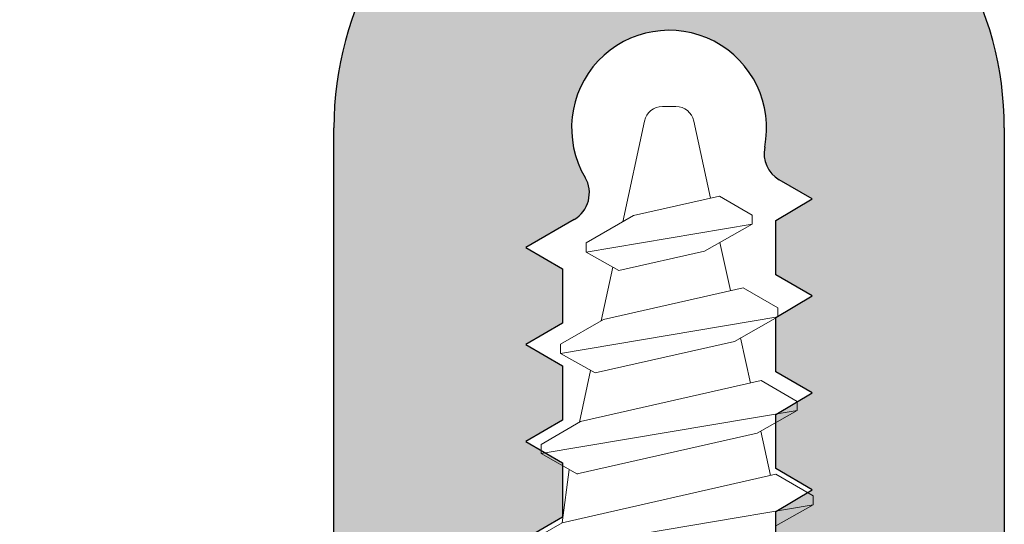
# Model space of a CAD drawing. Header units: millimetres. Extents: x 186 to 3172, y 505 to 3362.
# Tile 6 of 15: x 2861 to 2878, y 3097 to 3105. Entities that reach past the tile are written whole.
import ezdxf

# ---------------------------------------------------------------- set-up
doc = ezdxf.new("R2010")
doc.units = ezdxf.units.MM
doc.layers.add('Alu Section', color=7, linetype='Continuous')

# ---------------------------------------------------------------- blocks, each defined once
blk = doc.blocks.new('A$C6E9A2B4A')
at = {"layer": 'Alu Section'}
h = blk.add_hatch(color=256, dxfattribs=at)
edge = h.paths.add_edge_path(flags=17)
edge.add_line((20.5000081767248, 1.375739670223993), (20.5000081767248, -4.329775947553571e-06))
edge.add_line((20.5000081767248, -4.329776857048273e-06), (19.5000081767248, -4.329776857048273e-06))
edge.add_line((19.5000081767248, -4.329776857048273e-06), (19.5000081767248, 14.87573967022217))
edge.add_arc((25.00001183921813, 14.87573783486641), 5.500003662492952, 120.0000220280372, 179.9999808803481, ccw=False)
edge.add_arc((21.00000619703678, 21.80394432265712), 2.500001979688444, 300.0000261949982, 359.9999850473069)
edge.add_line((23.5000081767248, 21.803943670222), (23.5000081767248, 40.49999567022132))
edge.add_arc((21.00001004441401, 40.49999753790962), 2.4999981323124, 359.9999571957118, 450.0000428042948)
edge.add_line((21.0000081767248, 42.99999567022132), (3.100008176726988, 42.99999567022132))
edge.add_arc((3.10000742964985, 41.99999641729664), 0.9999992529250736, 89.9999571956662, 180.000042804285)
edge.add_line((2.100008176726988, 41.99999567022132), (2.100008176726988, 37.46999567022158))
edge.add_line((2.100008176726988, 37.46999567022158), (2.100008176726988, 34.36460167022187))
edge.add_arc((3.100008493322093, 34.36460216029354), 1.00000031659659, 180.0000280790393, 291.4258351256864)
edge.add_arc((6.300008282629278, 26.21001480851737), 7.759982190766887, 71.12345407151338, 111.4259005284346, ccw=False)
edge.add_arc((7.840009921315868, 30.71399549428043), 2.999998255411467, -3.483698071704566e-05, 71.12352493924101, ccw=False)
edge.add_line((10.84000817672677, 30.7139936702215), (10.84000817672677, 28.76999567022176))
edge.add_arc((11.3400078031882, 28.7699952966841), 0.4999996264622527, 179.9999571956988, 270.0000428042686)
edge.add_line((11.34000817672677, 28.26999567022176), (11.80000817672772, 28.26999567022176))
edge.add_arc((11.80000855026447, 27.76999604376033), 0.4999996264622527, -4.2804333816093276e-05, 90.00004280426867, ccw=False)
edge.add_line((12.3000081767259, 27.76999567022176), (12.3000081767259, 27.49999567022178))
edge.add_arc((11.80000855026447, 27.49999529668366), 0.4999996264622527, -90.00004280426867, 4.2804333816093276e-05, ccw=False)
edge.add_line((11.8000081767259, 26.99999567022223), (8.390008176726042, 26.99999567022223))
edge.add_arc((8.390007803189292, 27.49999529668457), 0.4999996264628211, 179.9999571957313, 270.0000428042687, ccw=False)
edge.add_line((7.890008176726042, 27.49999567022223), (7.890008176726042, 28.26999567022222))
edge.add_line((7.890008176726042, 28.26999567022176), (8.84000817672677, 28.26999567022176))
edge.add_line((8.84000817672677, 28.26999567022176), (8.84000817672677, 30.23566367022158))
edge.add_arc((6.300008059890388, 26.20999414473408), 4.760001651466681, 57.75008340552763, 83.62007210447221)
edge.add_line((6.82894317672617, 30.94051667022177), (6.300008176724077, 31.46999567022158))
edge.add_line((6.300008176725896, 31.46999567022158), (5.771074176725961, 30.94051667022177))
edge.add_arc((6.300008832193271, 26.20999515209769), 4.760000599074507, 96.37992372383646, 140.2917341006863)
edge.add_arc((3.098627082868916, 28.86861422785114), 0.5986185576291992, 140.2917676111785, 270.0000089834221)
edge.add_line((3.09862717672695, 28.26999567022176), (4.710008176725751, 28.26999567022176))
edge.add_line((4.710008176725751, 28.26999567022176), (4.710008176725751, 27.49999567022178))
edge.add_arc((4.21000855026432, 27.49999529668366), 0.4999996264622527, -90.00004280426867, 4.2804333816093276e-05, ccw=False)
edge.add_line((4.210008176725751, 26.99999567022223), (8.176726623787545e-06, 26.99999567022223))
edge.add_line((8.176726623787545e-06, 26.99999567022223), (8.176726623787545e-06, 125.4999956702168))
edge.add_arc((1.500007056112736, 125.4999967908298), 1.499998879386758, 89.9999571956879, 180.0000428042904, ccw=False)
edge.add_line((1.500008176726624, 126.9999956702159), (48.5000081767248, 126.9999956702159))
edge.add_arc((48.50000929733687, 125.4999967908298), 1.499998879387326, -4.2804290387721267e-05, 90.00004280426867, ccw=False)
edge.add_line((50.00000817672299, 125.4999956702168), (50.00000817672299, 26.99999567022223))
edge.add_line((50.00000817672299, 26.99999567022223), (45.79000817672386, 26.99999567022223))
edge.add_arc((45.79000780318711, 27.49999529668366), 0.4999996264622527, 179.9999571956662, 270.0000428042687, ccw=False)
edge.add_line((45.29000817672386, 27.49999567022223), (45.29000817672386, 28.26999567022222))
edge.add_line((45.29000817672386, 28.26999567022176), (46.90139017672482, 28.26999567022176))
edge.add_arc((46.90138977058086, 28.86861399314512), 0.5986183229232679, 270.0000388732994, 399.7082802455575)
edge.add_arc((43.70000802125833, 26.20999639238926), 4.75999942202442, 39.70825825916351, 83.62006863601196)
edge.add_line((44.22894317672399, 30.94051667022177), (43.70000817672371, 31.46999567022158))
edge.add_line((43.70000817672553, 31.46999567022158), (43.1710741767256, 30.94051667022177))
edge.add_arc((43.70000879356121, 26.20999196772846), 4.760003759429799, 96.37991900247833, 122.2499077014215)
edge.add_line((41.16000817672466, 30.23566367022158), (41.16000817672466, 28.26999567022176))
edge.add_line((41.16000817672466, 28.26999567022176), (42.11000817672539, 28.26999567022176))
edge.add_line((42.11000817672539, 28.26999567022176), (42.11000817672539, 27.49999567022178))
edge.add_arc((41.61000855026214, 27.49999529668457), 0.4999996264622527, -90.00004280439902, 4.280426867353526e-05, ccw=False)
edge.add_line((41.61000817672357, 26.99999567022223), (38.20000817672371, 26.99999567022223))
edge.add_arc((38.20000780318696, 27.49999529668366), 0.4999996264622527, 179.9999571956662, 270.0000428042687, ccw=False)
edge.add_line((37.70000817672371, 27.49999567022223), (37.70000817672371, 27.76999567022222))
edge.add_arc((38.20000780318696, 27.76999604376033), 0.4999996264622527, 89.99995719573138, 180.0000428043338, ccw=False)
edge.add_line((38.20000817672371, 28.26999567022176), (38.66000817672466, 28.26999567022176))
edge.add_arc((38.66000855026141, 28.7699952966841), 0.4999996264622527, 269.9999571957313, 360.0000428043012)
edge.add_line((39.16000817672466, 28.76999567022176), (39.16000817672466, 30.7139936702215))
edge.add_arc((42.16000643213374, 30.71399549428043), 2.999998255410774, 108.87647506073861, 180.0000348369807, ccw=False)
edge.add_arc((43.70000807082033, 26.21001480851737), 7.759982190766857, 68.57409947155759, 108.8765459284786, ccw=False)
edge.add_arc((46.90000786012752, 34.36460216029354), 1.000000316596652, 248.5741648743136, 359.9999719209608)
edge.add_line((47.90000817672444, 34.36460167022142), (47.90000817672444, 37.46999567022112))
edge.add_line((47.90000817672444, 37.46999567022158), (47.90000817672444, 41.99999567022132))
edge.add_arc((46.90000892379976, 41.99999641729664), 0.9999992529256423, 359.999957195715, 450.0000428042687)
edge.add_line((46.90000817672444, 42.99999567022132), (29.0000081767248, 42.99999567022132))
edge.add_arc((29.0000063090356, 40.49999753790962), 2.499998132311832, 89.99995719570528, 180.0000428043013)
edge.add_line((26.5000081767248, 40.49999567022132), (26.5000081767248, 21.803943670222))
edge.add_arc((29.00001015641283, 21.80394432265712), 2.500001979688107, 180.0000149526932, 239.9999738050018)
edge.add_arc((25.00000451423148, 14.87573783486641), 5.500003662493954, 1.9119651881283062e-05, 59.99997797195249, ccw=False)
edge.add_line((30.5000081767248, 14.87573967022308), (30.5000081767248, -4.329775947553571e-06))
edge.add_line((30.5000081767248, -4.329776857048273e-06), (29.5000081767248, -4.329776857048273e-06))
edge.add_line((29.5000081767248, -4.329776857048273e-06), (29.5000081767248, 1.375739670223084))
edge.add_line((29.5000081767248, 1.375739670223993), (27.35000817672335, 2.157557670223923))
edge.add_line((27.35000817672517, 2.157557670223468), (27.35000817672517, 2.580739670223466))
edge.add_line((27.35000817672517, 2.58073967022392), (26.7500081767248, 2.928954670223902))
edge.add_line((26.7500081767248, 2.928954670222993), (26.7500081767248, 3.818942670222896))
edge.add_line((26.7500081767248, 3.818942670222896), (27.35000817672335, 4.170739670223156))
edge.add_line((27.35000817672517, 4.170739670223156), (26.7500081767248, 4.518954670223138))
edge.add_line((26.7500081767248, 4.518954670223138), (26.7500081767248, 5.408942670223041))
edge.add_line((26.7500081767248, 5.408942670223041), (27.35000817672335, 5.760739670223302))
edge.add_line((27.35000817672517, 5.760739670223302), (26.7500081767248, 6.108954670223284))
edge.add_line((26.7500081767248, 6.108954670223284), (26.7500081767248, 6.998942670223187))
edge.add_line((26.7500081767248, 6.998942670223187), (27.35000817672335, 7.350739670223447))
edge.add_line((27.35000817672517, 7.350739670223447), (26.7500081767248, 7.698954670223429))
edge.add_line((26.7500081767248, 7.698954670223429), (26.7500081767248, 8.588942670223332))
edge.add_line((26.7500081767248, 8.588942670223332), (27.35000817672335, 8.940739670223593))
edge.add_line((27.35000817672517, 8.940739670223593), (26.7500081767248, 9.288954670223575))
edge.add_line((26.7500081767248, 9.288954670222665), (26.7500081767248, 10.17894267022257))
edge.add_line((26.7500081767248, 10.17894267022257), (27.35000817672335, 10.53073967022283))
edge.add_line((27.35000817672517, 10.53073967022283), (26.7500081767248, 10.87895467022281))
edge.add_line((26.7500081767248, 10.87895467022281), (26.7500081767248, 11.76894267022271))
edge.add_line((26.7500081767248, 11.76894267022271), (27.35000817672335, 12.12073967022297))
edge.add_line((27.35000817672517, 12.12073967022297), (26.7500081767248, 12.46895467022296))
edge.add_line((26.7500081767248, 12.46895467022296), (26.7500081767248, 13.35894267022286))
edge.add_line((26.7500081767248, 13.35894267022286), (27.35000817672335, 13.71073967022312))
edge.add_line((27.35000817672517, 13.71073967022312), (26.80711717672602, 14.02581167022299))
edge.add_arc((27.05809164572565, 14.45825965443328), 0.4999994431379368, 168.533190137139, 239.8709382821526, ccw=False)
edge.add_arc((25.00000858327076, 14.87573948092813), 1.599999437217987, 348.5332077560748, 570.5551132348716)
edge.add_arc((23.19161340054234, 13.80816946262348), 0.5000002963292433, -59.87095432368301, 30.55505857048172, ccw=False)
edge.add_line((23.44258817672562, 13.37572067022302), (22.65000817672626, 12.91573967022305))
edge.add_line((22.65000817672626, 12.91573967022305), (23.2500081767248, 12.56394267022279))
edge.add_line((23.2500081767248, 12.56394267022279), (23.2500081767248, 11.67395467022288))
edge.add_line((23.2500081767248, 11.67395467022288), (22.65000817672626, 11.3257396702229))
edge.add_line((22.65000817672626, 11.3257396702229), (23.2500081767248, 10.97394267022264))
edge.add_line((23.2500081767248, 10.97394267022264), (23.2500081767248, 10.08395467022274))
edge.add_line((23.2500081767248, 10.08395467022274), (22.65000817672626, 9.735739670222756))
edge.add_line((22.65000817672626, 9.735739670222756), (23.2500081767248, 9.383942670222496))
edge.add_line((23.2500081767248, 9.383942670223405), (23.2500081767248, 8.493954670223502))
edge.add_line((23.2500081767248, 8.493954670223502), (22.65000817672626, 8.14573967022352))
edge.add_line((22.65000817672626, 8.14573967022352), (23.2500081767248, 7.793942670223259))
edge.add_line((23.2500081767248, 7.793942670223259), (23.2500081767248, 6.903954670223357))
edge.add_line((23.2500081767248, 6.903954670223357), (22.65000817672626, 6.555739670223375))
edge.add_line((22.65000817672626, 6.555739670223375), (23.2500081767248, 6.203942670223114))
edge.add_line((23.2500081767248, 6.203942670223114), (23.2500081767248, 5.313954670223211))
edge.add_line((23.2500081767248, 5.313954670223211), (22.65000817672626, 4.965739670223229))
edge.add_line((22.65000817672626, 4.965739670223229), (23.2500081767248, 4.613942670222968))
edge.add_line((23.2500081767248, 4.613942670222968), (23.2500081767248, 3.723954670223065))
edge.add_line((23.2500081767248, 3.723954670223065), (22.65000817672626, 3.375739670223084))
edge.add_line((22.65000817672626, 3.375739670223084), (23.2500081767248, 3.023942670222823))
edge.add_line((23.2500081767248, 3.023942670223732), (23.2500081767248, 2.375739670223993))
edge.add_line((23.2500081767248, 2.375739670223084), (20.5000081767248, 1.375739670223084))
h.paths.add_polyline_path([(47.90000817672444, 122.9999956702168), (47.90000817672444, 44.99999567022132), (2.100008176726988, 44.99999567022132), (2.100008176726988, 122.9999956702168)], flags=0)
h.paths.add_polyline_path([(47.90000817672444, 122.9999956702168), (47.90000817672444, 44.99999567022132), (2.100008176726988, 44.99999567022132), (2.100008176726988, 122.9999956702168)], flags=0)
edge = h.paths.add_edge_path(flags=17)
edge.add_line((20.5000081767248, 1.375739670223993), (20.5000081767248, -4.329775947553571e-06))
edge.add_line((20.5000081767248, -4.329776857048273e-06), (19.5000081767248, -4.329776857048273e-06))
edge.add_line((19.5000081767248, -4.329776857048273e-06), (19.5000081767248, 14.87573967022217))
edge.add_arc((25.00001183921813, 14.87573783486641), 5.500003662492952, 120.0000220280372, 179.9999808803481, ccw=False)
edge.add_arc((21.00000619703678, 21.80394432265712), 2.500001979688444, 300.0000261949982, 359.9999850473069)
edge.add_line((23.5000081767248, 21.803943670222), (23.5000081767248, 40.49999567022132))
edge.add_arc((21.00001004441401, 40.49999753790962), 2.4999981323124, 359.9999571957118, 450.0000428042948)
edge.add_line((21.0000081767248, 42.99999567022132), (3.100008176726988, 42.99999567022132))
edge.add_arc((3.10000742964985, 41.99999641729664), 0.9999992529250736, 89.9999571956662, 180.000042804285)
edge.add_line((2.100008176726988, 41.99999567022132), (2.100008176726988, 37.46999567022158))
edge.add_line((2.100008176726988, 37.46999567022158), (2.100008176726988, 34.36460167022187))
edge.add_arc((3.100008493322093, 34.36460216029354), 1.00000031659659, 180.0000280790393, 291.4258351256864)
edge.add_arc((6.300008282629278, 26.21001480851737), 7.759982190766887, 71.12345407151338, 111.4259005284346, ccw=False)
edge.add_arc((7.840009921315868, 30.71399549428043), 2.999998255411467, -3.483698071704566e-05, 71.12352493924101, ccw=False)
edge.add_line((10.84000817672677, 30.7139936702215), (10.84000817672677, 28.76999567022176))
edge.add_arc((11.3400078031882, 28.7699952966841), 0.4999996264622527, 179.9999571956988, 270.0000428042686)
edge.add_line((11.34000817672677, 28.26999567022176), (11.80000817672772, 28.26999567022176))
edge.add_arc((11.80000855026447, 27.76999604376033), 0.4999996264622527, -4.2804333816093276e-05, 90.00004280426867, ccw=False)
edge.add_line((12.3000081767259, 27.76999567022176), (12.3000081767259, 27.49999567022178))
edge.add_arc((11.80000855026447, 27.49999529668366), 0.4999996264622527, -90.00004280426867, 4.2804333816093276e-05, ccw=False)
edge.add_line((11.8000081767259, 26.99999567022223), (8.390008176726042, 26.99999567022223))
edge.add_arc((8.390007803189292, 27.49999529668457), 0.4999996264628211, 179.9999571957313, 270.0000428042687, ccw=False)
edge.add_line((7.890008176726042, 27.49999567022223), (7.890008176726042, 28.26999567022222))
edge.add_line((7.890008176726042, 28.26999567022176), (8.84000817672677, 28.26999567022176))
edge.add_line((8.84000817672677, 28.26999567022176), (8.84000817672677, 30.23566367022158))
edge.add_arc((6.300008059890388, 26.20999414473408), 4.760001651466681, 57.75008340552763, 83.62007210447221)
edge.add_line((6.82894317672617, 30.94051667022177), (6.300008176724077, 31.46999567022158))
edge.add_line((6.300008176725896, 31.46999567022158), (5.771074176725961, 30.94051667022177))
edge.add_arc((6.300008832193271, 26.20999515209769), 4.760000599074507, 96.37992372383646, 140.2917341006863)
edge.add_arc((3.098627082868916, 28.86861422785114), 0.5986185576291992, 140.2917676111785, 270.0000089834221)
edge.add_line((3.09862717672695, 28.26999567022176), (4.710008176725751, 28.26999567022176))
edge.add_line((4.710008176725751, 28.26999567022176), (4.710008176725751, 27.49999567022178))
edge.add_arc((4.21000855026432, 27.49999529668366), 0.4999996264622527, -90.00004280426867, 4.2804333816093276e-05, ccw=False)
edge.add_line((4.210008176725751, 26.99999567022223), (8.176726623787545e-06, 26.99999567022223))
edge.add_line((8.176726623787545e-06, 26.99999567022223), (8.176726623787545e-06, 125.4999956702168))
edge.add_arc((1.500007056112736, 125.4999967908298), 1.499998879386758, 89.9999571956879, 180.0000428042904, ccw=False)
edge.add_line((1.500008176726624, 126.9999956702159), (48.5000081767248, 126.9999956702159))
edge.add_arc((48.50000929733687, 125.4999967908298), 1.499998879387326, -4.2804290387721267e-05, 90.00004280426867, ccw=False)
edge.add_line((50.00000817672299, 125.4999956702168), (50.00000817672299, 26.99999567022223))
edge.add_line((50.00000817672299, 26.99999567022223), (45.79000817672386, 26.99999567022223))
edge.add_arc((45.79000780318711, 27.49999529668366), 0.4999996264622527, 179.9999571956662, 270.0000428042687, ccw=False)
edge.add_line((45.29000817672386, 27.49999567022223), (45.29000817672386, 28.26999567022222))
edge.add_line((45.29000817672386, 28.26999567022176), (46.90139017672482, 28.26999567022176))
edge.add_arc((46.90138977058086, 28.86861399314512), 0.5986183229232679, 270.0000388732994, 399.7082802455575)
edge.add_arc((43.70000802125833, 26.20999639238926), 4.75999942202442, 39.70825825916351, 83.62006863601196)
edge.add_line((44.22894317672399, 30.94051667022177), (43.70000817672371, 31.46999567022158))
edge.add_line((43.70000817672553, 31.46999567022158), (43.1710741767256, 30.94051667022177))
edge.add_arc((43.70000879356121, 26.20999196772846), 4.760003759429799, 96.37991900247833, 122.2499077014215)
edge.add_line((41.16000817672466, 30.23566367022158), (41.16000817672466, 28.26999567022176))
edge.add_line((41.16000817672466, 28.26999567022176), (42.11000817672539, 28.26999567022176))
edge.add_line((42.11000817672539, 28.26999567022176), (42.11000817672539, 27.49999567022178))
edge.add_arc((41.61000855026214, 27.49999529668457), 0.4999996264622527, -90.00004280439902, 4.280426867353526e-05, ccw=False)
edge.add_line((41.61000817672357, 26.99999567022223), (38.20000817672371, 26.99999567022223))
edge.add_arc((38.20000780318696, 27.49999529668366), 0.4999996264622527, 179.9999571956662, 270.0000428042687, ccw=False)
edge.add_line((37.70000817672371, 27.49999567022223), (37.70000817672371, 27.76999567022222))
edge.add_arc((38.20000780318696, 27.76999604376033), 0.4999996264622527, 89.99995719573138, 180.0000428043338, ccw=False)
edge.add_line((38.20000817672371, 28.26999567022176), (38.66000817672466, 28.26999567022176))
edge.add_arc((38.66000855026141, 28.7699952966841), 0.4999996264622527, 269.9999571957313, 360.0000428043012)
edge.add_line((39.16000817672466, 28.76999567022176), (39.16000817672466, 30.7139936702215))
edge.add_arc((42.16000643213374, 30.71399549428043), 2.999998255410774, 108.87647506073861, 180.0000348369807, ccw=False)
edge.add_arc((43.70000807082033, 26.21001480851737), 7.759982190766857, 68.57409947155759, 108.8765459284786, ccw=False)
edge.add_arc((46.90000786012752, 34.36460216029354), 1.000000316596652, 248.5741648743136, 359.9999719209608)
edge.add_line((47.90000817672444, 34.36460167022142), (47.90000817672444, 37.46999567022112))
edge.add_line((47.90000817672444, 37.46999567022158), (47.90000817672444, 41.99999567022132))
edge.add_arc((46.90000892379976, 41.99999641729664), 0.9999992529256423, 359.999957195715, 450.0000428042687)
edge.add_line((46.90000817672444, 42.99999567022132), (29.0000081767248, 42.99999567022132))
edge.add_arc((29.0000063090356, 40.49999753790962), 2.499998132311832, 89.99995719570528, 180.0000428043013)
edge.add_line((26.5000081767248, 40.49999567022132), (26.5000081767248, 21.803943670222))
edge.add_arc((29.00001015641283, 21.80394432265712), 2.500001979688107, 180.0000149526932, 239.9999738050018)
edge.add_arc((25.00000451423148, 14.87573783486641), 5.500003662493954, 1.9119651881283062e-05, 59.99997797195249, ccw=False)
edge.add_line((30.5000081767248, 14.87573967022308), (30.5000081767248, -4.329775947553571e-06))
edge.add_line((30.5000081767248, -4.329776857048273e-06), (29.5000081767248, -4.329776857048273e-06))
edge.add_line((29.5000081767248, -4.329776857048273e-06), (29.5000081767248, 1.375739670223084))
edge.add_line((29.5000081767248, 1.375739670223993), (27.35000817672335, 2.157557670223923))
edge.add_line((27.35000817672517, 2.157557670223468), (27.35000817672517, 2.580739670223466))
edge.add_line((27.35000817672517, 2.58073967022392), (26.7500081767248, 2.928954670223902))
edge.add_line((26.7500081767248, 2.928954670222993), (26.7500081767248, 3.818942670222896))
edge.add_line((26.7500081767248, 3.818942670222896), (27.35000817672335, 4.170739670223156))
edge.add_line((27.35000817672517, 4.170739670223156), (26.7500081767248, 4.518954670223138))
edge.add_line((26.7500081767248, 4.518954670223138), (26.7500081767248, 5.408942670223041))
edge.add_line((26.7500081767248, 5.408942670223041), (27.35000817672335, 5.760739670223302))
edge.add_line((27.35000817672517, 5.760739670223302), (26.7500081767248, 6.108954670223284))
edge.add_line((26.7500081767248, 6.108954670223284), (26.7500081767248, 6.998942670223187))
edge.add_line((26.7500081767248, 6.998942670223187), (27.35000817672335, 7.350739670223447))
edge.add_line((27.35000817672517, 7.350739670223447), (26.7500081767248, 7.698954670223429))
edge.add_line((26.7500081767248, 7.698954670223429), (26.7500081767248, 8.588942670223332))
edge.add_line((26.7500081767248, 8.588942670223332), (27.35000817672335, 8.940739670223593))
edge.add_line((27.35000817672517, 8.940739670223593), (26.7500081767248, 9.288954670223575))
edge.add_line((26.7500081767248, 9.288954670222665), (26.7500081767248, 10.17894267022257))
edge.add_line((26.7500081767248, 10.17894267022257), (27.35000817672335, 10.53073967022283))
edge.add_line((27.35000817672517, 10.53073967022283), (26.7500081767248, 10.87895467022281))
edge.add_line((26.7500081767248, 10.87895467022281), (26.7500081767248, 11.76894267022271))
edge.add_line((26.7500081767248, 11.76894267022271), (27.35000817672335, 12.12073967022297))
edge.add_line((27.35000817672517, 12.12073967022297), (26.7500081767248, 12.46895467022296))
edge.add_line((26.7500081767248, 12.46895467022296), (26.7500081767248, 13.35894267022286))
edge.add_line((26.7500081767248, 13.35894267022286), (27.35000817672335, 13.71073967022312))
edge.add_line((27.35000817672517, 13.71073967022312), (26.80711717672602, 14.02581167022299))
edge.add_arc((27.05809164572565, 14.45825965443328), 0.4999994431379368, 168.533190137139, 239.8709382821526, ccw=False)
edge.add_arc((25.00000858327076, 14.87573948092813), 1.599999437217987, 348.5332077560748, 570.5551132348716)
edge.add_arc((23.19161340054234, 13.80816946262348), 0.5000002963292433, -59.87095432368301, 30.55505857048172, ccw=False)
edge.add_line((23.44258817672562, 13.37572067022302), (22.65000817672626, 12.91573967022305))
edge.add_line((22.65000817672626, 12.91573967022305), (23.2500081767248, 12.56394267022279))
edge.add_line((23.2500081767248, 12.56394267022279), (23.2500081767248, 11.67395467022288))
edge.add_line((23.2500081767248, 11.67395467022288), (22.65000817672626, 11.3257396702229))
edge.add_line((22.65000817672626, 11.3257396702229), (23.2500081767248, 10.97394267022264))
edge.add_line((23.2500081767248, 10.97394267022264), (23.2500081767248, 10.08395467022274))
edge.add_line((23.2500081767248, 10.08395467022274), (22.65000817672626, 9.735739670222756))
edge.add_line((22.65000817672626, 9.735739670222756), (23.2500081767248, 9.383942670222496))
edge.add_line((23.2500081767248, 9.383942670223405), (23.2500081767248, 8.493954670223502))
edge.add_line((23.2500081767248, 8.493954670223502), (22.65000817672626, 8.14573967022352))
edge.add_line((22.65000817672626, 8.14573967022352), (23.2500081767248, 7.793942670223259))
edge.add_line((23.2500081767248, 7.793942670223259), (23.2500081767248, 6.903954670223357))
edge.add_line((23.2500081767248, 6.903954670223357), (22.65000817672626, 6.555739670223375))
edge.add_line((22.65000817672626, 6.555739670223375), (23.2500081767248, 6.203942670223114))
edge.add_line((23.2500081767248, 6.203942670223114), (23.2500081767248, 5.313954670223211))
edge.add_line((23.2500081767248, 5.313954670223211), (22.65000817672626, 4.965739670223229))
edge.add_line((22.65000817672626, 4.965739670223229), (23.2500081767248, 4.613942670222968))
edge.add_line((23.2500081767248, 4.613942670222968), (23.2500081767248, 3.723954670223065))
edge.add_line((23.2500081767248, 3.723954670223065), (22.65000817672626, 3.375739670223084))
edge.add_line((22.65000817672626, 3.375739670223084), (23.2500081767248, 3.023942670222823))
edge.add_line((23.2500081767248, 3.023942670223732), (23.2500081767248, 2.375739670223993))
edge.add_line((23.2500081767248, 2.375739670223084), (20.5000081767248, 1.375739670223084))
h = blk.add_hatch(color=256, dxfattribs=at)
edge = h.paths.add_edge_path()
edge.add_line((8.176726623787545e-06, 26.99999567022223), (8.176726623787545e-06, 125.4999956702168))
edge.add_arc((1.500007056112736, 125.4999967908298), 1.499998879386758, 89.99995719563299, 180.0000428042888, ccw=False)
edge.add_line((1.500008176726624, 126.9999956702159), (48.50000817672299, 126.9999956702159))
edge.add_arc((48.50000929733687, 125.4999967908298), 1.499998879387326, -4.280428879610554e-05, 90.00004280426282, ccw=False)
edge.add_line((50.00000817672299, 125.4999956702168), (50.00000817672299, 26.99999567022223))
edge.add_line((50.00000817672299, 26.99999567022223), (45.79000817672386, 26.99999567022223))
edge.add_arc((45.79000780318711, 27.49999529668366), 0.4999996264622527, 179.9999571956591, 270.00004280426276, ccw=False)
edge.add_line((45.29000817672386, 27.49999567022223), (45.29000817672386, 28.26999567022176))
edge.add_line((45.29000817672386, 28.26999567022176), (46.90139017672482, 28.26999567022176))
edge.add_arc((46.90138977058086, 28.86861399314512), 0.5986183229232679, 270.0000388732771, 399.7082802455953)
edge.add_arc((43.70000802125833, 26.20999639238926), 4.75999942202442, 39.70825825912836, 83.62006863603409)
edge.add_line((44.22894317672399, 30.94051667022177), (43.70000817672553, 31.46999567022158))
edge.add_line((43.70000817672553, 31.46999567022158), (43.17107417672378, 30.94051667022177))
edge.add_arc((43.70000879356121, 26.20999196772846), 4.760003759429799, 96.37991900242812, 122.2499077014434)
edge.add_line((41.16000817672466, 30.23566367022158), (41.16000817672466, 28.26999567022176))
edge.add_line((41.16000817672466, 28.26999567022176), (42.11000817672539, 28.26999567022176))
edge.add_line((42.11000817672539, 28.26999567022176), (42.11000817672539, 27.49999567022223))
edge.add_arc((41.61000855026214, 27.49999529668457), 0.4999996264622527, -90.00004280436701, 4.280426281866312e-05, ccw=False)
edge.add_line((41.61000817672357, 26.99999567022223), (38.20000817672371, 26.99999567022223))
edge.add_arc((38.20000780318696, 27.49999529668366), 0.4999996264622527, 179.9999571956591, 270.00004280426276, ccw=False)
edge.add_line((37.70000817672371, 27.49999567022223), (37.70000817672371, 27.76999567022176))
edge.add_arc((38.20000780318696, 27.76999604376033), 0.4999996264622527, 89.99995719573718, 180.0000428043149, ccw=False)
edge.add_line((38.20000817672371, 28.26999567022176), (38.66000817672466, 28.26999567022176))
edge.add_arc((38.66000855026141, 28.7699952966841), 0.4999996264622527, 269.9999571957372, 360.0000428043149)
edge.add_line((39.16000817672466, 28.76999567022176), (39.16000817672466, 30.7139936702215))
edge.add_arc((42.16000643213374, 30.71399549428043), 2.999998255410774, 108.8764750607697, 180.0000348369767, ccw=False)
edge.add_arc((43.70000807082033, 26.21001480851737), 7.759982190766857, 68.57409947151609, 108.8765459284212, ccw=False)
edge.add_arc((46.90000786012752, 34.36460216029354), 1.000000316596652, 248.5741648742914, 359.9999719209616)
edge.add_line((47.90000817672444, 34.36460167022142), (47.90000817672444, 37.46999567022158))
edge.add_line((47.90000817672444, 37.46999567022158), (47.90000817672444, 41.99999567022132))
edge.add_arc((46.90000892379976, 41.99999641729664), 0.9999992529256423, 359.9999571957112, 450.0000428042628)
edge.add_line((46.90000817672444, 42.99999567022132), (29.0000081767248, 42.99999567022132))
edge.add_arc((29.0000063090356, 40.49999753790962), 2.499998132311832, 89.99995719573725, 180.0000428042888)
edge.add_line((26.5000081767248, 40.49999567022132), (26.5000081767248, 21.803943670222))
edge.add_arc((29.00001015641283, 21.80394432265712), 2.500001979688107, 180.0000149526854, 239.999973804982)
edge.add_arc((25.00000451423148, 14.87573783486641), 5.500003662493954, 1.9119652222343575e-05, 59.99997797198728, ccw=False)
edge.add_line((30.5000081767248, 14.87573967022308), (30.5000081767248, -4.329776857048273e-06))
edge.add_line((30.5000081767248, -4.329776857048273e-06), (29.5000081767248, -4.329776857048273e-06))
edge.add_line((29.5000081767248, -4.329776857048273e-06), (29.5000081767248, 1.375739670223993))
edge.add_line((29.5000081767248, 1.375739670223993), (27.35000817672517, 2.157557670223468))
edge.add_line((27.35000817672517, 2.157557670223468), (27.35000817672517, 2.58073967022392))
edge.add_line((27.35000817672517, 2.58073967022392), (26.7500081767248, 2.928954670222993))
edge.add_line((26.7500081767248, 2.928954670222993), (26.7500081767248, 3.818942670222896))
edge.add_line((26.7500081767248, 3.818942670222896), (27.35000817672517, 4.170739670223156))
edge.add_line((27.35000817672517, 4.170739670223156), (26.7500081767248, 4.518954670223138))
edge.add_line((26.7500081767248, 4.518954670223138), (26.7500081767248, 5.408942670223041))
edge.add_line((26.7500081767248, 5.408942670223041), (27.35000817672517, 5.760739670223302))
edge.add_line((27.35000817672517, 5.760739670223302), (26.7500081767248, 6.108954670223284))
edge.add_line((26.7500081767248, 6.108954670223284), (26.7500081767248, 6.998942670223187))
edge.add_line((26.7500081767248, 6.998942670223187), (27.35000817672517, 7.350739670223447))
edge.add_line((27.35000817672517, 7.350739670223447), (26.7500081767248, 7.698954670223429))
edge.add_line((26.7500081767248, 7.698954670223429), (26.7500081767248, 8.588942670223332))
edge.add_line((26.7500081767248, 8.588942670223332), (27.35000817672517, 8.940739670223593))
edge.add_line((27.35000817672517, 8.940739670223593), (26.7500081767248, 9.288954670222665))
edge.add_line((26.7500081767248, 9.288954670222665), (26.7500081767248, 10.17894267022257))
edge.add_line((26.7500081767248, 10.17894267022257), (27.35000817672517, 10.53073967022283))
edge.add_line((27.35000817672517, 10.53073967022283), (26.7500081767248, 10.87895467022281))
edge.add_line((26.7500081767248, 10.87895467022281), (26.7500081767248, 11.76894267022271))
edge.add_line((26.7500081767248, 11.76894267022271), (27.35000817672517, 12.12073967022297))
edge.add_line((27.35000817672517, 12.12073967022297), (26.7500081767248, 12.46895467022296))
edge.add_line((26.7500081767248, 12.46895467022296), (26.7500081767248, 13.35894267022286))
edge.add_line((26.7500081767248, 13.35894267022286), (27.35000817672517, 13.71073967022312))
edge.add_line((27.35000817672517, 13.71073967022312), (26.8071171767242, 14.02581167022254))
edge.add_arc((27.05809164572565, 14.45825965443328), 0.4999994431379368, 168.5331901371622, 239.87093828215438, ccw=False)
edge.add_arc((25.00000858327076, 14.87573948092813), 1.599999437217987, 348.5332077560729, 570.5551132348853)
edge.add_arc((23.19161340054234, 13.80816946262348), 0.5000002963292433, -59.8709543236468, 30.555058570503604, ccw=False)
edge.add_line((23.44258817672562, 13.37572067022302), (22.65000817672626, 12.91573967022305))
edge.add_line((22.65000817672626, 12.91573967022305), (23.2500081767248, 12.56394267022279))
edge.add_line((23.2500081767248, 12.56394267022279), (23.2500081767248, 11.67395467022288))
edge.add_line((23.2500081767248, 11.67395467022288), (22.65000817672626, 11.3257396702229))
edge.add_line((22.65000817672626, 11.3257396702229), (23.2500081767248, 10.97394267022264))
edge.add_line((23.2500081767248, 10.97394267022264), (23.2500081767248, 10.08395467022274))
edge.add_line((23.2500081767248, 10.08395467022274), (22.65000817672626, 9.735739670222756))
edge.add_line((22.65000817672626, 9.735739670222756), (23.2500081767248, 9.383942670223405))
edge.add_line((23.2500081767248, 9.383942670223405), (23.2500081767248, 8.493954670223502))
edge.add_line((23.2500081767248, 8.493954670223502), (22.65000817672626, 8.14573967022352))
edge.add_line((22.65000817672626, 8.14573967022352), (23.2500081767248, 7.793942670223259))
edge.add_line((23.2500081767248, 7.793942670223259), (23.2500081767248, 6.903954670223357))
edge.add_line((23.2500081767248, 6.903954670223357), (22.65000817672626, 6.555739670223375))
edge.add_line((22.65000817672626, 6.555739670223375), (23.2500081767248, 6.203942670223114))
edge.add_line((23.2500081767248, 6.203942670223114), (23.2500081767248, 5.313954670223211))
edge.add_line((23.2500081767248, 5.313954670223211), (22.65000817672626, 4.965739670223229))
edge.add_line((22.65000817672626, 4.965739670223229), (23.2500081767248, 4.613942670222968))
edge.add_line((23.2500081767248, 4.613942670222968), (23.2500081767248, 3.723954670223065))
edge.add_line((23.2500081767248, 3.723954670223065), (22.65000817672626, 3.375739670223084))
edge.add_line((22.65000817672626, 3.375739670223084), (23.2500081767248, 3.023942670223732))
edge.add_line((23.2500081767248, 3.023942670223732), (23.2500081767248, 2.375739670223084))
edge.add_line((23.2500081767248, 2.375739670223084), (20.5000081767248, 1.375739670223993))
edge.add_line((20.5000081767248, 1.375739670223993), (20.5000081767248, -4.329776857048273e-06))
edge.add_line((20.5000081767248, -4.329776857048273e-06), (19.5000081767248, -4.329776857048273e-06))
edge.add_line((19.5000081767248, -4.329776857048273e-06), (19.5000081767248, 14.87573967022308))
edge.add_arc((25.00001183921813, 14.87573783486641), 5.500003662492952, 120.0000220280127, 179.9999808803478, ccw=False)
edge.add_arc((21.00000619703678, 21.80394432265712), 2.500001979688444, 300.0000261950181, 359.9999850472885)
edge.add_line((23.5000081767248, 21.803943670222), (23.5000081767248, 40.49999567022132))
edge.add_arc((21.00001004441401, 40.49999753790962), 2.4999981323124, 359.9999571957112, 450.0000428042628)
edge.add_line((21.0000081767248, 42.99999567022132), (3.100008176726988, 42.99999567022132))
edge.add_arc((3.10000742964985, 41.99999641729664), 0.9999992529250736, 89.99995719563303, 180.0000428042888)
edge.add_line((2.100008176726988, 41.99999567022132), (2.100008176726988, 37.46999567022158))
edge.add_line((2.100008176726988, 37.46999567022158), (2.100008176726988, 34.36460167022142))
edge.add_arc((3.100008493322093, 34.36460216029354), 1.00000031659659, 180.0000280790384, 291.4258351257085)
edge.add_arc((6.300008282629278, 26.21001480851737), 7.759982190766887, 71.12345407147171, 111.4259005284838, ccw=False)
edge.add_arc((7.840009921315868, 30.71399549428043), 2.999998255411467, -3.483697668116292e-05, 71.12352493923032, ccw=False)
edge.add_line((10.84000817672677, 30.7139936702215), (10.84000817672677, 28.76999567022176))
edge.add_arc((11.3400078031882, 28.7699952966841), 0.4999996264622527, 179.9999571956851, 270.0000428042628)
edge.add_line((11.34000817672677, 28.26999567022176), (11.8000081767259, 28.26999567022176))
edge.add_arc((11.80000855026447, 27.76999604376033), 0.4999996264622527, -4.2804340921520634e-05, 90.00004280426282, ccw=False)
edge.add_line((12.3000081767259, 27.76999567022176), (12.3000081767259, 27.49999567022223))
edge.add_arc((11.80000855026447, 27.49999529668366), 0.4999996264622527, -90.00004280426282, 4.280431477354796e-05, ccw=False)
edge.add_line((11.8000081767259, 26.99999567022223), (8.390008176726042, 26.99999567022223))
edge.add_arc((8.390007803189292, 27.49999529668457), 0.4999996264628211, 179.9999571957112, 270.00004280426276, ccw=False)
edge.add_line((7.890008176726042, 27.49999567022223), (7.890008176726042, 28.26999567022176))
edge.add_line((7.890008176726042, 28.26999567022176), (8.84000817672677, 28.26999567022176))
edge.add_line((8.84000817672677, 28.26999567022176), (8.84000817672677, 30.23566367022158))
edge.add_arc((6.300008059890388, 26.20999414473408), 4.760001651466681, 57.75008340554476, 83.62007210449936)
edge.add_line((6.82894317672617, 30.94051667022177), (6.300008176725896, 31.46999567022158))
edge.add_line((6.300008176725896, 31.46999567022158), (5.771074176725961, 30.94051667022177))
edge.add_arc((6.300008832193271, 26.20999515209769), 4.760000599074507, 96.37992372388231, 140.2917341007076)
edge.add_arc((3.098627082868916, 28.86861422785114), 0.5986185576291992, 140.2917676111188, 270.0000089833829)
edge.add_line((3.09862717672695, 28.26999567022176), (4.710008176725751, 28.26999567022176))
edge.add_line((4.710008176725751, 28.26999567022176), (4.710008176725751, 27.49999567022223))
edge.add_arc((4.21000855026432, 27.49999529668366), 0.4999996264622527, -90.00004280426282, 4.280431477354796e-05, ccw=False)
edge.add_line((4.210008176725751, 26.99999567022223), (8.176726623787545e-06, 26.99999567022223))
h.paths.add_polyline_path([(2.100008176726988, 44.99999567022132), (2.100008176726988, 122.9999956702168), (47.90000817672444, 122.9999956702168), (47.90000817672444, 44.99999567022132)], flags=16)
for p, q in [((19.5000081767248, -4.329776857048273e-06), (19.5000081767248, 14.87573967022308)), ((30.5000081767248, 14.87573967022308), (30.5000081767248, -4.329776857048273e-06)), ((27.35000817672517, 13.71073967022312), (26.8071171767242, 14.02581167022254)), ((26.7500081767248, 13.35894267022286), (27.35000817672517, 13.71073967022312)), ((23.44258817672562, 13.37572067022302), (22.65000817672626, 12.91573967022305)), ((26.7500081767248, 12.46895467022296), (26.7500081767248, 13.35894267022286)), ((22.65000817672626, 12.91573967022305), (23.2500081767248, 12.56394267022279)), ((23.2500081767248, 12.56394267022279), (23.2500081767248, 11.67395467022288)), ((27.35000817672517, 12.12073967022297), (26.7500081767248, 12.46895467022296)), ((26.7500081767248, 11.76894267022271), (27.35000817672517, 12.12073967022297)), ((23.2500081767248, 11.67395467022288), (22.65000817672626, 11.3257396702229)), ((26.7500081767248, 10.87895467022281), (26.7500081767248, 11.76894267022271)), ((22.65000817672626, 11.3257396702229), (23.2500081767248, 10.97394267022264)), ((23.2500081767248, 10.97394267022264), (23.2500081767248, 10.08395467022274)), ((27.35000817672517, 10.53073967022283), (26.7500081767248, 10.87895467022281)), ((26.7500081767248, 10.17894267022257), (27.35000817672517, 10.53073967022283)), ((26.7500081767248, 9.288954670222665), (26.7500081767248, 10.17894267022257)), ((23.2500081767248, 10.08395467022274), (22.65000817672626, 9.735739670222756)), ((22.65000817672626, 9.735739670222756), (23.2500081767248, 9.383942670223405)), ((23.2500081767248, 9.383942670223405), (23.2500081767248, 8.493954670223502)), ((27.35000817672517, 8.940739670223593), (26.7500081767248, 9.288954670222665)), ((26.7500081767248, 8.588942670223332), (27.35000817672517, 8.940739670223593)), ((26.7500081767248, 7.698954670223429), (26.7500081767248, 8.588942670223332)), ((23.2500081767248, 8.493954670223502), (22.65000817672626, 8.14573967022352))]:
    blk.add_line(p, q, dxfattribs=at)
for centre, radius, start, end in [((25.00001183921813, 14.87573783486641), 5.500003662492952, 120.0000220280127, 179.9999808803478), ((25.00000451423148, 14.87573783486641), 5.500003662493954, 1.911965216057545e-05, 59.9999779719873), ((25.00000858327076, 14.87573948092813), 1.599999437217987, 348.5332077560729, 210.5551132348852), ((27.05809164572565, 14.45825965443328), 0.4999994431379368, 168.5331901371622, 239.8709382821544), ((23.19161340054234, 13.80816946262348), 0.5000002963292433, 300.1290456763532, 30.55505857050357)]:
    blk.add_arc(centre, radius, start, end, dxfattribs=at)
blk = doc.blocks.new('HR5002')
blk.add_blockref('A$C6E9A2B4A', (8434.40795214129, 915.0583824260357))

msp = doc.modelspace()

# ---------------------------------------------------------------- linework, layer by layer
at = {"lineweight": 5}
for p, q in [((2871.972546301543, 3103.911166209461), (2872.194474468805, 3103.911166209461)), ((2871.679329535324, 3103.674600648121), (2871.321630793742, 3102.02118855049)), ((2872.487691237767, 3103.674600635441), (2872.761361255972, 3102.409599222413)), ((2871.498084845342, 3102.123064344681), (2872.908836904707, 3102.443049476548)), ((2872.908836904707, 3102.443049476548), (2873.446010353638, 3102.132912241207)), ((2870.721010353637, 3101.674420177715), (2871.498084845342, 3102.123064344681)), ((2873.446010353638, 3102.132912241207), (2873.446010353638, 3101.982912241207)), ((2873.446010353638, 3102.132912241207), (2873.446010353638, 3101.982912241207)), ((2870.721010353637, 3101.524420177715), (2873.446010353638, 3101.982912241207)), ((2873.446010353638, 3101.982912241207), (2872.663247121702, 3101.540018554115)), ((2870.721010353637, 3101.524420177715), (2870.721010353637, 3101.674420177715)), ((2870.721010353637, 3101.524420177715), (2870.721010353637, 3101.674420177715)), ((2871.257123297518, 3101.221083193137), (2872.663247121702, 3101.540018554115)), ((2872.918269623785, 3101.68431232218), (2873.089251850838, 3100.893970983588)), ((2871.257123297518, 3101.221083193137), (2870.721010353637, 3101.524420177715)), ((2871.160378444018, 3101.275822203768), (2870.971030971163, 3100.400590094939)), ((2871.007913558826, 3100.421884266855), (2873.298249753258, 3100.941375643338)), ((2873.298249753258, 3100.941375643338), (2873.866010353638, 3100.613578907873)), ((2873.866010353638, 3100.613578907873), (2873.866010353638, 3100.463578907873)), ((2873.866010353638, 3100.613578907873), (2873.866010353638, 3100.463578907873)), ((2870.301010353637, 3099.863753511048), (2873.866010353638, 3100.463578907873)), ((2870.301010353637, 3100.013753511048), (2871.007913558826, 3100.421884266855)), ((2873.866010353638, 3100.463578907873), (2873.155807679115, 3100.061740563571)), ((2873.256919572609, 3100.118950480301), (2873.417142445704, 3099.378342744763)), ((2870.301010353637, 3099.863753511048), (2870.301010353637, 3100.013753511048)), ((2870.301010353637, 3099.863753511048), (2870.301010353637, 3100.013753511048)), ((2870.868155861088, 3099.542858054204), (2873.155807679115, 3100.061740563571)), ((2870.868155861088, 3099.542858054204), (2870.301010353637, 3099.863753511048)), ((2870.794487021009, 3099.584540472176), (2870.610788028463, 3098.735417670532)), ((2870.629020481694, 3098.745944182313), (2873.595333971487, 3099.4187599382)), ((2873.595333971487, 3099.4187599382), (2874.186010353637, 3099.077732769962)), ((2874.186010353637, 3099.077732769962), (2874.186010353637, 3098.927732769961)), ((2869.986627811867, 3098.220857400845), (2874.185224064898, 3098.927287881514)), ((2874.186010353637, 3098.927732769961), (2873.530169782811, 3098.556652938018)), ((2869.982952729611, 3098.372936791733), (2870.629020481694, 3098.745944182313)), ((2870.577002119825, 3097.88681890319), (2873.530169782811, 3098.556652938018)), ((2873.58784656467, 3098.589286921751), (2873.745033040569, 3097.862714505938)), ((2869.982952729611, 3098.222936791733), (2869.982952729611, 3098.372936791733)), ((2870.581130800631, 3097.884482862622), (2869.982952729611, 3098.222936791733)), ((2870.443539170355, 3097.962333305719), (2870.331010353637, 3097.088349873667)), ((2870.331010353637, 3097.088349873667), (2873.836010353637, 3097.883349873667)), ((2873.836010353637, 3097.883349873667), (2874.446010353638, 3097.531166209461)), ((2874.446010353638, 3097.531166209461), (2874.446010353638, 3097.381166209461)), ((2869.721010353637, 3096.586166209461), (2874.446010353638, 3097.381166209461)), ((2874.446010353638, 3097.381166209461), (2873.836010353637, 3097.036023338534)), ((2869.721010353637, 3096.736166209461), (2870.331010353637, 3097.088349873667))]:
    msp.add_line(p, q, dxfattribs=at)
for centre, start, end in [((2871.972546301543, 3103.611166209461), 90.00000000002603, 167.7927701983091), ((2872.194474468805, 3103.611166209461), 12.20722732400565, 90.00000000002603)]:
    msp.add_arc(centre, 0.3, start, end, dxfattribs=at)

# ---------------------------------------------------------------- block references
msp.add_blockref('HR5002', (-5587.324541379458, 2173.627238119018))

doc.saveas('drawing.dxf')
